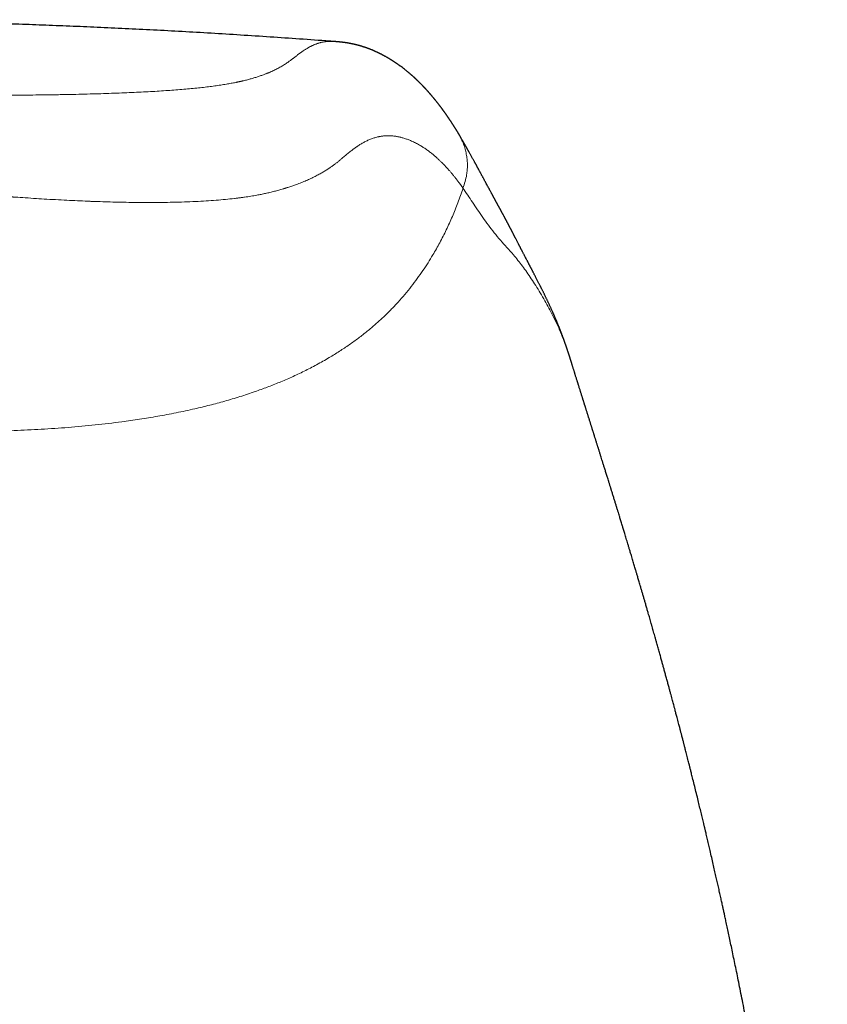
# Model space of a CAD drawing. Header units: millimetres. Extents: x 8 to 693, y 12 to 484.
# Tile 23 of 46: x 368 to 386, y 462 to 484. Entities that reach past the tile are written whole.
import ezdxf

# ---------------------------------------------------------------- set-up
doc = ezdxf.new("R2010")
doc.units = ezdxf.units.MM

msp = doc.modelspace()

# ---------------------------------------------------------------- linework, layer by layer
at = {"color": 7, "linetype": 'Continuous', "lineweight": 30}
for p, q in [((377.788, 481.843), (377.79, 481.839)), ((380.292, 476.902), (380.294, 476.897)), ((380.423, 476.499), (380.418, 476.512))]:
    msp.add_line(p, q, dxfattribs=at)
for points, knots in [([(374.934, 483.969), (374.889, 483.973), (374.615, 483.994), (374.112, 484.03), (373.425, 484.077), (372.741, 484.121), (372.06, 484.163), (371.388, 484.202), (370.723, 484.237), (370.068, 484.27), (369.42, 484.3), (368.781, 484.327), (368.15, 484.352), (367.528, 484.375), (366.914, 484.394), (366.308, 484.412), (365.711, 484.427), (365.122, 484.44), (364.523, 484.452), (363.914, 484.461), (363.296, 484.469), (362.688, 484.474), (362.09, 484.477), (361.696, 484.478), (361.5, 484.478)], [0, 0, 0, 0, 0.009894, 0.061224, 0.111961, 0.163122, 0.213666, 0.263596, 0.312911, 0.361613, 0.409703, 0.457183, 0.504054, 0.550319, 0.595978, 0.641034, 0.685489, 0.729346, 0.772606, 0.819506, 0.865692, 0.911167, 0.955935, 1, 1, 1, 1]), ([(377.791, 481.845), (377.789, 481.849), (377.783, 481.857), (377.775, 481.87), (377.767, 481.884), (377.76, 481.896), (377.752, 481.908), (377.746, 481.918), (377.739, 481.929), (377.733, 481.94), (377.726, 481.95), (377.72, 481.96), (377.714, 481.97), (377.707, 481.981), (377.7, 481.992), (377.694, 482.002), (377.688, 482.01), (377.683, 482.019), (377.677, 482.027), (377.673, 482.034), (377.669, 482.041), (377.665, 482.046), (377.661, 482.052), (377.658, 482.058), (377.653, 482.065), (377.648, 482.073), (377.643, 482.081), (377.637, 482.09), (377.631, 482.099), (377.626, 482.107), (377.621, 482.115), (377.615, 482.122), (377.611, 482.13), (377.606, 482.137), (377.601, 482.144), (377.596, 482.152), (377.59, 482.161), (377.583, 482.17), (377.577, 482.18), (377.571, 482.189), (377.566, 482.197), (377.56, 482.204), (377.556, 482.211), (377.552, 482.217), (377.548, 482.222), (377.545, 482.227), (377.542, 482.231), (377.539, 482.236), (377.536, 482.24), (377.532, 482.246), (377.528, 482.252), (377.523, 482.258), (377.518, 482.266), (377.513, 482.274), (377.506, 482.283), (377.498, 482.294), (377.491, 482.305), (377.483, 482.315), (377.477, 482.324), (377.471, 482.332), (377.466, 482.339), (377.46, 482.347), (377.454, 482.356), (377.447, 482.365), (377.44, 482.375), (377.433, 482.384), (377.426, 482.395), (377.417, 482.406), (377.409, 482.418), (377.4, 482.429), (377.393, 482.439), (377.387, 482.448), (377.381, 482.455), (377.375, 482.463), (377.369, 482.471), (377.362, 482.48), (377.355, 482.489), (377.348, 482.499), (377.34, 482.509), (377.333, 482.518), (377.326, 482.527), (377.319, 482.536), (377.312, 482.545), (377.305, 482.554), (377.297, 482.564), (377.289, 482.574), (377.282, 482.583), (377.275, 482.592), (377.268, 482.601), (377.262, 482.608), (377.257, 482.614), (377.253, 482.619), (377.249, 482.624), (377.245, 482.629), (377.241, 482.634), (377.236, 482.639), (377.231, 482.646), (377.225, 482.653), (377.219, 482.66), (377.213, 482.667), (377.206, 482.676), (377.198, 482.686), (377.189, 482.696), (377.181, 482.706), (377.173, 482.715), (377.166, 482.723), (377.161, 482.73), (377.156, 482.735), (377.153, 482.739), (377.15, 482.743), (377.146, 482.747), (377.142, 482.752), (377.137, 482.757), (377.132, 482.763), (377.126, 482.771), (377.119, 482.778), (377.113, 482.785), (377.107, 482.792), (377.101, 482.798), (377.096, 482.804), (377.092, 482.809), (377.087, 482.815), (377.081, 482.821), (377.075, 482.827), (377.069, 482.834), (377.062, 482.842), (377.055, 482.85), (377.047, 482.858), (377.039, 482.867), (377.03, 482.876), (377.022, 482.885), (377.015, 482.893), (377.009, 482.899), (377.004, 482.904), (377, 482.909), (376.997, 482.912), (376.993, 482.916), (376.989, 482.92), (376.985, 482.924), (376.98, 482.93), (376.975, 482.935), (376.969, 482.942), (376.962, 482.949), (376.956, 482.955), (376.949, 482.962), (376.944, 482.967), (376.939, 482.972), (376.935, 482.977), (376.931, 482.981), (376.926, 482.985), (376.921, 482.991), (376.915, 482.997), (376.908, 483.003), (376.901, 483.01), (376.894, 483.017), (376.888, 483.024), (376.881, 483.03), (376.874, 483.037), (376.867, 483.044), (376.86, 483.051), (376.855, 483.056), (376.85, 483.061), (376.846, 483.065), (376.841, 483.069), (376.836, 483.074), (376.83, 483.08), (376.824, 483.086), (376.817, 483.092), (376.81, 483.099), (376.803, 483.105), (376.797, 483.11), (376.792, 483.115), (376.788, 483.119), (376.784, 483.123), (376.781, 483.126), (376.777, 483.129), (376.774, 483.132), (376.77, 483.136), (376.765, 483.14), (376.758, 483.146), (376.75, 483.154), (376.741, 483.162), (376.732, 483.17), (376.723, 483.178), (376.713, 483.187), (376.702, 483.196), (376.692, 483.205), (376.682, 483.214), (376.671, 483.223), (376.66, 483.232), (376.649, 483.242), (376.638, 483.251), (376.628, 483.26), (376.603, 483.28), (376.551, 483.323), (376.496, 483.365), (376.453, 483.397), (376.437, 483.409), (376.42, 483.42), (376.404, 483.432), (376.388, 483.444), (376.372, 483.455), (376.357, 483.465), (376.342, 483.475), (376.327, 483.485), (376.312, 483.495), (376.296, 483.506), (376.28, 483.516), (376.265, 483.525), (376.251, 483.534), (376.238, 483.543), (376.225, 483.551), (376.213, 483.558), (376.201, 483.565), (376.19, 483.572), (376.17, 483.584), (376.142, 483.6), (376.112, 483.618), (376.088, 483.631), (376.069, 483.641), (376.051, 483.651), (376.033, 483.661), (376.014, 483.671), (375.995, 483.68), (375.979, 483.689), (375.965, 483.695), (375.953, 483.701), (375.94, 483.708), (375.926, 483.714), (375.912, 483.721), (375.896, 483.728), (375.88, 483.736), (375.864, 483.743), (375.848, 483.75), (375.831, 483.758), (375.814, 483.765), (375.798, 483.772), (375.781, 483.779), (375.765, 483.785), (375.75, 483.791), (375.735, 483.797), (375.722, 483.802), (375.71, 483.807), (375.698, 483.811), (375.686, 483.816), (375.676, 483.819), (375.667, 483.823), (375.659, 483.826), (375.65, 483.829), (375.64, 483.832), (375.629, 483.836), (375.615, 483.84), (375.6, 483.845), (375.585, 483.85), (375.57, 483.855), (375.556, 483.859), (375.544, 483.863), (375.533, 483.866), (375.523, 483.869), (375.513, 483.872), (375.504, 483.875), (375.496, 483.877), (375.487, 483.879), (375.479, 483.882), (375.47, 483.884), (375.46, 483.887), (375.449, 483.89), (375.435, 483.893), (375.421, 483.897), (375.405, 483.9), (375.391, 483.904), (375.378, 483.907), (375.367, 483.909), (375.357, 483.912), (375.348, 483.914), (375.339, 483.915), (375.332, 483.917), (375.324, 483.918), (375.315, 483.92), (375.304, 483.922), (375.294, 483.924), (375.285, 483.926), (375.278, 483.928), (375.27, 483.929), (375.26, 483.931), (375.25, 483.933), (375.238, 483.935), (375.225, 483.937), (375.211, 483.939), (375.198, 483.941), (375.187, 483.943), (375.176, 483.944), (375.166, 483.946), (375.157, 483.947), (375.149, 483.948), (375.141, 483.949), (375.131, 483.95), (375.12, 483.952), (375.108, 483.953), (375.095, 483.955), (375.082, 483.956), (375.071, 483.958), (375.06, 483.959), (375.048, 483.96), (375.035, 483.961), (375.02, 483.963), (375.002, 483.964), (374.984, 483.966), (374.962, 483.968), (374.936, 483.97), (374.914, 483.972), (374.899, 483.973), (374.896, 483.973)], [0, 0, 0, 0, 0.003724, 0.008532, 0.012944, 0.016891, 0.020456, 0.02375, 0.026876, 0.03038, 0.033647, 0.036676, 0.03974, 0.043177, 0.04699, 0.049762, 0.052695, 0.055512, 0.058069, 0.060368, 0.062375, 0.064132, 0.065815, 0.067742, 0.069964, 0.072447, 0.075189, 0.078136, 0.080966, 0.083626, 0.086117, 0.08869, 0.091053, 0.093283, 0.095707, 0.09836, 0.101241, 0.10435, 0.107688, 0.11047, 0.113186, 0.115672, 0.117928, 0.119953, 0.121749, 0.123314, 0.124649, 0.125982, 0.127545, 0.129338, 0.131362, 0.133616, 0.1361, 0.138814, 0.141603, 0.145734, 0.149554, 0.153063, 0.156261, 0.158647, 0.161172, 0.163932, 0.166928, 0.17016, 0.173562, 0.176837, 0.179949, 0.184508, 0.188664, 0.192468, 0.196126, 0.198963, 0.201721, 0.2044, 0.207175, 0.210246, 0.213549, 0.217133, 0.220683, 0.224022, 0.227205, 0.230198, 0.233393, 0.236909, 0.240748, 0.24399, 0.247431, 0.250898, 0.254055, 0.256894, 0.259016, 0.260917, 0.262597, 0.264165, 0.266015, 0.268183, 0.270516, 0.273132, 0.27594, 0.278667, 0.281295, 0.285577, 0.289564, 0.293258, 0.296654, 0.299747, 0.302537, 0.304039, 0.305436, 0.306815, 0.308431, 0.310299, 0.31242, 0.314794, 0.31742, 0.320527, 0.323397, 0.325999, 0.328333, 0.330492, 0.332398, 0.334551, 0.336807, 0.339378, 0.342263, 0.345355, 0.348328, 0.351159, 0.355209, 0.358928, 0.362316, 0.365398, 0.368243, 0.369981, 0.371618, 0.373156, 0.374594, 0.376075, 0.377831, 0.379863, 0.382173, 0.384761, 0.387623, 0.390466, 0.393074, 0.395319, 0.397356, 0.399184, 0.400806, 0.402461, 0.404645, 0.407116, 0.409875, 0.412861, 0.415724, 0.418406, 0.420908, 0.424054, 0.42691, 0.429628, 0.432217, 0.433871, 0.435479, 0.43727, 0.439334, 0.441668, 0.444274, 0.44698, 0.449884, 0.452582, 0.454973, 0.457059, 0.458689, 0.460067, 0.461378, 0.462745, 0.464168, 0.465648, 0.467183, 0.470144, 0.473313, 0.476818, 0.480249, 0.483965, 0.487966, 0.492057, 0.495904, 0.499503, 0.503848, 0.50799, 0.512125, 0.516253, 0.520376, 0.524494, 0.543905, 0.578567, 0.584345, 0.590122, 0.5959, 0.601678, 0.607456, 0.613377, 0.618221, 0.623234, 0.628416, 0.633773, 0.639306, 0.644908, 0.649962, 0.6547, 0.659157, 0.663454, 0.667601, 0.671597, 0.675474, 0.679334, 0.691392, 0.703346, 0.709407, 0.715446, 0.721459, 0.727428, 0.733352, 0.739403, 0.745737, 0.749204, 0.752908, 0.756944, 0.761312, 0.765931, 0.770455, 0.775616, 0.780603, 0.785552, 0.790502, 0.795553, 0.80059, 0.805489, 0.810215, 0.814751, 0.818947, 0.822776, 0.826211, 0.829579, 0.832922, 0.836238, 0.838316, 0.84055, 0.843017, 0.845717, 0.848649, 0.852609, 0.856737, 0.86101, 0.86543, 0.868927, 0.872162, 0.875113, 0.877779, 0.880276, 0.882566, 0.884842, 0.887108, 0.889364, 0.891616, 0.89406, 0.897074, 0.90043, 0.904127, 0.908032, 0.911945, 0.914745, 0.917483, 0.919977, 0.922213, 0.924193, 0.925915, 0.92738, 0.929828, 0.932474, 0.935325, 0.936956, 0.938648, 0.940424, 0.942458, 0.944786, 0.947406, 0.95032, 0.953527, 0.956223, 0.958762, 0.96106, 0.963115, 0.964929, 0.966515, 0.968099, 0.969763, 0.972044, 0.974461, 0.976884, 0.979102, 0.981114, 0.982919, 0.984743, 0.986564, 0.988598, 0.990844, 0.993225, 0.995449, 0.997503, 0.999405, 1, 1, 1, 1]), ([(380.293, 476.902), (380.293, 476.902), (380.291, 476.908), (380.287, 476.919), (380.281, 476.935), (380.277, 476.948), (380.273, 476.959), (380.27, 476.968), (380.267, 476.976), (380.264, 476.985), (380.261, 476.993), (380.257, 477.004), (380.252, 477.017), (380.247, 477.032), (380.242, 477.047), (380.237, 477.06), (380.233, 477.072), (380.228, 477.084), (380.224, 477.097), (380.218, 477.112), (380.212, 477.128), (380.206, 477.146), (380.197, 477.168), (380.187, 477.194), (380.176, 477.223), (380.166, 477.249), (380.157, 477.273), (380.148, 477.297), (380.138, 477.321), (380.129, 477.345), (380.12, 477.367), (380.112, 477.387), (380.104, 477.407), (380.096, 477.427), (380.088, 477.446), (380.081, 477.463), (380.074, 477.48), (380.067, 477.496), (380.06, 477.512), (380.053, 477.528), (380.046, 477.546), (380.039, 477.563), (380.031, 477.581), (380.023, 477.599), (380.016, 477.615), (380.009, 477.632), (380.001, 477.65), (379.992, 477.67), (379.983, 477.69), (379.972, 477.715), (379.96, 477.743), (379.946, 477.773), (379.933, 477.802), (379.92, 477.83), (379.907, 477.858), (379.894, 477.886), (379.882, 477.911), (379.872, 477.934), (379.862, 477.955), (379.852, 477.976), (379.841, 477.998), (379.83, 478.02), (379.82, 478.043), (379.809, 478.066), (379.797, 478.09), (379.784, 478.115), (379.772, 478.14), (379.761, 478.164), (379.749, 478.186), (379.738, 478.209), (379.727, 478.23), (379.717, 478.25), (379.708, 478.269), (379.699, 478.287), (379.69, 478.305), (379.679, 478.327), (379.666, 478.352), (379.651, 478.382), (379.636, 478.412), (379.62, 478.443), (379.604, 478.474), (379.589, 478.502), (379.576, 478.528), (379.564, 478.551), (379.552, 478.574), (379.54, 478.597), (379.528, 478.62), (379.517, 478.642), (379.506, 478.663), (379.496, 478.683), (379.486, 478.701), (379.478, 478.717), (379.47, 478.732), (379.463, 478.746), (379.455, 478.76), (379.448, 478.775), (379.44, 478.79), (379.432, 478.805), (379.424, 478.819), (379.418, 478.833), (379.41, 478.848), (379.4, 478.866), (379.39, 478.886), (379.379, 478.907), (379.368, 478.927), (379.358, 478.946), (379.348, 478.965), (379.338, 478.985), (379.327, 479.006), (379.315, 479.028), (379.303, 479.052), (379.291, 479.074), (379.282, 479.092), (379.274, 479.107), (379.268, 479.119), (379.262, 479.131), (379.256, 479.142), (379.25, 479.154), (379.245, 479.163), (379.241, 479.171), (379.237, 479.178), (379.234, 479.185), (379.23, 479.193), (379.225, 479.202), (379.22, 479.212), (379.213, 479.224), (379.206, 479.239), (379.197, 479.255), (379.19, 479.27), (379.181, 479.287), (379.171, 479.307), (379.159, 479.329), (379.148, 479.351), (379.137, 479.373), (379.126, 479.394), (379.115, 479.414), (379.106, 479.431), (379.098, 479.447), (379.091, 479.461), (379.083, 479.476), (379.075, 479.492), (379.066, 479.51), (379.057, 479.528), (379.047, 479.546), (379.039, 479.562), (379.031, 479.578), (379.023, 479.592), (379.015, 479.607), (379.008, 479.621), (379.001, 479.635), (378.994, 479.649), (378.986, 479.664), (378.978, 479.679), (378.969, 479.695), (378.961, 479.71), (378.954, 479.725), (378.947, 479.739), (378.94, 479.751), (378.934, 479.763), (378.928, 479.774), (378.922, 479.785), (378.916, 479.796), (378.911, 479.807), (378.905, 479.818), (378.899, 479.829), (378.893, 479.84), (378.887, 479.851), (378.881, 479.862), (378.875, 479.874), (378.868, 479.886), (378.861, 479.9), (378.854, 479.913), (378.846, 479.928), (378.837, 479.944), (378.828, 479.96), (378.82, 479.975), (378.813, 479.988), (378.807, 480), (378.802, 480.01), (378.796, 480.021), (378.789, 480.033), (378.782, 480.047), (378.773, 480.062), (378.765, 480.077), (378.757, 480.092), (378.75, 480.106), (378.743, 480.118), (378.736, 480.131), (378.73, 480.141), (378.726, 480.15), (378.721, 480.158), (378.717, 480.166), (378.712, 480.175), (378.707, 480.185), (378.701, 480.195), (378.694, 480.207), (378.688, 480.219), (378.681, 480.231), (378.676, 480.242), (378.67, 480.251), (378.666, 480.26), (378.662, 480.267), (378.658, 480.274), (378.654, 480.282), (378.648, 480.292), (378.643, 480.302), (378.636, 480.314), (378.63, 480.326), (378.623, 480.339), (378.617, 480.35), (378.611, 480.361), (378.606, 480.37), (378.601, 480.379), (378.596, 480.388), (378.59, 480.399), (378.583, 480.412), (378.575, 480.427), (378.567, 480.442), (378.555, 480.463), (378.541, 480.489), (378.522, 480.524), (378.502, 480.562), (378.48, 480.601), (378.459, 480.64), (378.438, 480.678), (378.418, 480.716), (378.398, 480.752), (378.379, 480.788), (378.363, 480.818), (378.349, 480.844), (378.337, 480.867), (378.325, 480.888), (378.314, 480.909), (378.304, 480.928), (378.294, 480.945), (378.285, 480.962), (378.275, 480.98), (378.265, 480.999), (378.255, 481.018), (378.245, 481.036), (378.235, 481.054), (378.225, 481.072), (378.216, 481.089), (378.208, 481.104), (378.2, 481.119), (378.191, 481.134), (378.183, 481.149), (378.173, 481.168), (378.161, 481.189), (378.148, 481.214), (378.134, 481.239), (378.12, 481.264), (378.105, 481.292), (378.089, 481.321), (378.073, 481.35), (378.057, 481.379), (378.044, 481.403), (378.032, 481.423), (378.023, 481.44), (378.014, 481.456), (378.005, 481.471), (377.998, 481.485), (377.992, 481.495), (377.987, 481.504), (377.982, 481.512), (377.978, 481.52), (377.973, 481.528), (377.968, 481.537), (377.963, 481.546), (377.958, 481.555), (377.952, 481.566), (377.946, 481.577), (377.939, 481.588), (377.932, 481.6), (377.925, 481.612), (377.919, 481.623), (377.913, 481.633), (377.907, 481.643), (377.901, 481.654), (377.895, 481.665), (377.888, 481.676), (377.881, 481.688), (377.874, 481.7), (377.868, 481.711), (377.863, 481.72), (377.858, 481.728), (377.853, 481.736), (377.849, 481.744), (377.843, 481.753), (377.837, 481.764), (377.829, 481.777), (377.82, 481.792), (377.811, 481.807), (377.801, 481.823), (377.795, 481.834), (377.792, 481.84)], [0, 0, 0, 0, 0.000169, 0.002803, 0.005117, 0.007111, 0.008786, 0.010072, 0.011239, 0.012474, 0.013777, 0.015148, 0.017312, 0.01962, 0.021828, 0.023822, 0.025599, 0.027172, 0.029158, 0.031407, 0.033919, 0.036563, 0.039132, 0.043953, 0.048621, 0.052222, 0.05588, 0.05958, 0.063319, 0.067048, 0.070564, 0.073464, 0.076415, 0.079684, 0.082477, 0.085256, 0.08771, 0.090294, 0.092678, 0.095252, 0.098004, 0.100794, 0.103581, 0.106364, 0.108912, 0.111514, 0.114323, 0.117347, 0.120585, 0.123995, 0.129022, 0.133757, 0.138329, 0.142763, 0.147195, 0.151692, 0.156092, 0.159493, 0.162735, 0.166173, 0.169845, 0.173499, 0.176953, 0.180809, 0.184777, 0.188936, 0.193317, 0.196999, 0.200838, 0.204692, 0.208302, 0.211663, 0.214737, 0.217792, 0.220894, 0.224046, 0.228912, 0.233891, 0.23905, 0.244446, 0.250022, 0.25544, 0.259548, 0.263594, 0.267679, 0.271802, 0.275942, 0.279915, 0.283736, 0.287342, 0.290772, 0.293377, 0.29594, 0.298801, 0.301249, 0.303922, 0.306798, 0.309594, 0.312218, 0.314672, 0.316954, 0.320674, 0.324449, 0.328312, 0.332383, 0.335783, 0.339361, 0.343116, 0.346909, 0.351539, 0.355948, 0.360137, 0.364306, 0.36656, 0.368861, 0.371211, 0.373605, 0.375857, 0.377856, 0.379368, 0.380693, 0.381971, 0.383476, 0.385214, 0.387186, 0.389391, 0.392652, 0.395781, 0.398754, 0.40157, 0.405929, 0.410192, 0.414435, 0.418755, 0.423067, 0.427003, 0.43059, 0.433029, 0.435776, 0.438833, 0.442046, 0.445101, 0.448848, 0.452307, 0.455526, 0.458428, 0.461162, 0.463914, 0.466845, 0.469273, 0.471855, 0.474678, 0.477745, 0.480689, 0.483664, 0.486427, 0.488977, 0.491314, 0.493468, 0.495544, 0.497551, 0.499675, 0.50173, 0.503794, 0.505876, 0.507975, 0.510173, 0.512139, 0.514328, 0.516739, 0.519372, 0.522058, 0.524594, 0.528113, 0.53129, 0.534207, 0.53694, 0.538959, 0.540891, 0.542993, 0.54533, 0.548271, 0.551474, 0.554599, 0.557574, 0.560398, 0.563073, 0.565583, 0.567917, 0.569627, 0.571228, 0.572858, 0.574714, 0.576797, 0.579109, 0.581649, 0.584397, 0.586891, 0.589157, 0.591197, 0.593011, 0.594597, 0.595991, 0.597792, 0.59986, 0.602195, 0.604796, 0.607696, 0.610487, 0.613064, 0.615428, 0.617577, 0.619514, 0.621309, 0.624049, 0.627096, 0.630449, 0.634008, 0.637649, 0.645035, 0.652638, 0.662224, 0.671502, 0.680757, 0.690116, 0.699276, 0.708146, 0.716732, 0.725065, 0.73078, 0.736372, 0.74181, 0.747002, 0.751942, 0.755926, 0.760235, 0.764868, 0.769706, 0.774686, 0.779324, 0.784067, 0.78867, 0.793041, 0.797181, 0.801023, 0.804884, 0.808908, 0.813098, 0.819365, 0.82587, 0.832574, 0.839476, 0.846383, 0.854731, 0.862761, 0.870474, 0.877943, 0.882535, 0.887049, 0.891484, 0.89584, 0.900049, 0.902441, 0.904753, 0.906985, 0.909137, 0.911359, 0.913795, 0.916287, 0.918971, 0.921844, 0.924903, 0.927922, 0.931545, 0.934913, 0.938027, 0.940885, 0.943594, 0.946487, 0.94959, 0.952834, 0.956249, 0.959695, 0.963154, 0.965336, 0.967523, 0.969715, 0.971939, 0.974362, 0.977781, 0.981568, 0.985722, 0.990245, 0.995136, 1, 1, 1, 1]), ([(380.419, 476.513), (380.419, 476.514), (380.416, 476.522), (380.412, 476.537), (380.406, 476.554), (380.401, 476.569), (380.398, 476.581), (380.395, 476.59), (380.392, 476.6), (380.388, 476.612), (380.384, 476.625), (380.38, 476.638), (380.375, 476.652), (380.37, 476.669), (380.364, 476.688), (380.358, 476.707), (380.352, 476.725), (380.346, 476.741), (380.341, 476.757), (380.336, 476.773), (380.33, 476.79), (380.325, 476.807), (380.318, 476.827), (380.311, 476.847), (380.304, 476.869), (380.298, 476.886), (380.295, 476.896), (380.294, 476.897)], [0, 0, 0, 0, 0.007314, 0.049177, 0.085533, 0.116383, 0.141732, 0.162327, 0.181935, 0.216683, 0.249878, 0.281822, 0.32034, 0.365303, 0.416719, 0.469339, 0.516844, 0.561621, 0.602769, 0.646391, 0.692867, 0.742199, 0.795085, 0.85171, 0.915447, 0.986311, 1, 1, 1, 1]), ([(386.345, 443.375), (386.345, 443.39), (386.343, 443.455), (386.341, 443.565), (386.338, 443.702), (386.334, 443.83), (386.332, 443.947), (386.329, 444.054), (386.327, 444.151), (386.324, 444.237), (386.322, 444.312), (386.321, 444.376), (386.319, 444.432), (386.318, 444.481), (386.316, 444.52), (386.316, 444.55), (386.315, 444.573), (386.314, 444.59), (386.314, 444.603), (386.314, 444.613), (386.313, 444.623), (386.313, 444.636), (386.312, 444.654), (386.312, 444.674), (386.311, 444.711), (386.309, 444.766), (386.307, 444.84), (386.304, 444.921), (386.301, 445.009), (386.298, 445.106), (386.294, 445.211), (386.29, 445.325), (386.285, 445.444), (386.28, 445.569), (386.275, 445.697), (386.27, 445.828), (386.264, 445.96), (386.255, 446.181), (386.24, 446.493), (386.22, 446.898), (386.195, 447.355), (386.165, 447.867), (386.129, 448.435), (386.089, 449.013), (386.044, 449.605), (385.995, 450.21), (385.941, 450.83), (385.883, 451.46), (385.819, 452.101), (385.751, 452.751), (385.677, 453.411), (385.601, 454.053), (385.524, 454.675), (385.445, 455.277), (385.362, 455.887), (385.274, 456.504), (385.182, 457.129), (385.084, 457.761), (384.981, 458.401), (384.895, 458.915), (384.829, 459.302), (384.784, 459.557), (384.74, 459.808), (384.696, 460.052), (384.648, 460.313), (384.597, 460.589), (384.543, 460.879), (384.492, 461.148), (384.444, 461.397), (384.399, 461.628), (384.355, 461.849), (384.313, 462.061), (384.272, 462.265), (384.232, 462.46), (384.193, 462.646), (384.156, 462.824), (384.121, 462.993), (384.087, 463.153), (384.055, 463.304), (384.025, 463.446), (384.001, 463.556), (383.984, 463.635), (383.973, 463.686), (383.963, 463.731), (383.955, 463.767), (383.949, 463.795), (383.943, 463.821), (383.937, 463.851), (383.929, 463.886), (383.917, 463.944), (383.898, 464.026), (383.874, 464.134), (383.848, 464.254), (383.82, 464.377), (383.792, 464.503), (383.763, 464.631), (383.732, 464.766), (383.699, 464.91), (383.664, 465.062), (383.635, 465.186), (383.613, 465.281), (383.598, 465.345), (383.583, 465.409), (383.568, 465.474), (383.553, 465.537), (383.539, 465.595), (383.528, 465.644), (383.518, 465.684), (383.511, 465.715), (383.505, 465.741), (383.499, 465.766), (383.493, 465.792), (383.484, 465.829), (383.472, 465.877), (383.458, 465.937), (383.442, 466.002), (383.426, 466.068), (383.404, 466.159), (383.376, 466.274), (383.34, 466.424), (383.301, 466.583), (383.26, 466.746), (383.229, 466.871), (383.207, 466.96), (383.194, 467.011), (383.183, 467.057), (383.173, 467.093), (383.166, 467.123), (383.159, 467.15), (383.151, 467.184), (383.14, 467.226), (383.127, 467.276), (383.112, 467.335), (383.096, 467.397), (383.081, 467.459), (383.066, 467.516), (383.053, 467.568), (383.041, 467.612), (383.032, 467.648), (383.024, 467.68), (383.016, 467.711), (383.007, 467.745), (382.997, 467.784), (382.986, 467.827), (382.975, 467.869), (382.965, 467.907), (382.957, 467.939), (382.949, 467.969), (382.942, 467.994), (382.936, 468.017), (382.93, 468.042), (382.921, 468.075), (382.91, 468.119), (382.895, 468.176), (382.878, 468.239), (382.858, 468.314), (382.837, 468.394), (382.816, 468.473), (382.799, 468.539), (382.784, 468.595), (382.77, 468.646), (382.756, 468.701), (382.739, 468.761), (382.721, 468.829), (382.701, 468.902), (382.68, 468.981), (382.656, 469.069), (382.63, 469.163), (382.604, 469.261), (382.578, 469.355), (382.554, 469.443), (382.531, 469.526), (382.507, 469.613), (382.481, 469.707), (382.452, 469.81), (382.422, 469.917), (382.396, 470.012), (382.373, 470.094), (382.354, 470.161), (382.335, 470.225), (382.318, 470.287), (382.301, 470.349), (382.282, 470.413), (382.264, 470.479), (382.245, 470.543), (382.228, 470.604), (382.211, 470.662), (382.193, 470.727), (382.171, 470.801), (382.147, 470.885), (382.123, 470.969), (382.099, 471.05), (382.076, 471.128), (382.054, 471.206), (382.031, 471.285), (382.01, 471.355), (381.992, 471.418), (381.976, 471.47), (381.962, 471.519), (381.949, 471.563), (381.937, 471.603), (381.926, 471.64), (381.915, 471.676), (381.904, 471.715), (381.891, 471.76), (381.876, 471.808), (381.861, 471.86), (381.845, 471.913), (381.828, 471.97), (381.811, 472.027), (381.794, 472.084), (381.779, 472.134), (381.766, 472.178), (381.755, 472.215), (381.744, 472.252), (381.732, 472.29), (381.718, 472.337), (381.702, 472.391), (381.684, 472.451), (381.666, 472.51), (381.65, 472.564), (381.634, 472.614), (381.62, 472.66), (381.608, 472.702), (381.595, 472.744), (381.581, 472.788), (381.567, 472.837), (381.552, 472.883), (381.538, 472.929), (381.524, 472.975), (381.508, 473.027), (381.49, 473.088), (381.468, 473.157), (381.446, 473.229), (381.427, 473.292), (381.411, 473.343), (381.399, 473.383), (381.386, 473.423), (381.374, 473.463), (381.362, 473.503), (381.35, 473.54), (381.341, 473.57), (381.334, 473.592), (381.328, 473.61), (381.322, 473.631), (381.315, 473.655), (381.306, 473.684), (381.296, 473.715), (381.287, 473.745), (381.275, 473.781), (381.262, 473.823), (381.248, 473.869), (381.234, 473.913), (381.22, 473.959), (381.206, 474.004), (381.192, 474.047), (381.18, 474.088), (381.167, 474.127), (381.156, 474.164), (381.14, 474.214), (381.122, 474.273), (381.1, 474.342), (381.079, 474.41), (381.058, 474.478), (381.04, 474.532), (381.028, 474.572), (381.019, 474.599), (381.011, 474.626), (381.002, 474.656), (380.991, 474.689), (380.981, 474.721), (380.971, 474.752), (380.963, 474.779), (380.955, 474.804), (380.947, 474.828), (380.94, 474.851), (380.933, 474.874), (380.925, 474.9), (380.916, 474.927), (380.908, 474.952), (380.902, 474.973), (380.897, 474.99), (380.892, 475.005), (380.886, 475.024), (380.878, 475.047), (380.87, 475.074), (380.861, 475.103), (380.852, 475.132), (380.843, 475.159), (380.835, 475.184), (380.828, 475.209), (380.82, 475.234), (380.811, 475.262), (380.802, 475.29), (380.794, 475.316), (380.787, 475.339), (380.78, 475.359), (380.773, 475.383), (380.764, 475.409), (380.756, 475.436), (380.747, 475.464), (380.739, 475.489), (380.731, 475.514), (380.725, 475.534), (380.719, 475.553), (380.714, 475.571), (380.707, 475.59), (380.7, 475.612), (380.693, 475.636), (380.686, 475.658), (380.68, 475.676), (380.675, 475.692), (380.671, 475.707), (380.665, 475.724), (380.657, 475.749), (380.648, 475.78), (380.638, 475.813), (380.628, 475.841), (380.62, 475.868), (380.611, 475.898), (380.601, 475.93), (380.59, 475.963), (380.581, 475.992), (380.574, 476.014), (380.568, 476.034), (380.562, 476.054), (380.555, 476.077), (380.547, 476.102), (380.537, 476.133), (380.527, 476.167), (380.516, 476.201), (380.506, 476.232), (380.498, 476.257), (380.492, 476.279), (380.486, 476.298), (380.48, 476.318), (380.472, 476.34), (380.464, 476.366), (380.456, 476.393), (380.448, 476.42), (380.44, 476.444), (380.433, 476.466), (380.428, 476.484), (380.424, 476.495), (380.423, 476.499)], [0, 0, 0, 0, 0.001272, 0.005448, 0.009347, 0.012971, 0.016261, 0.019284, 0.022041, 0.024532, 0.026565, 0.028378, 0.029971, 0.031344, 0.032497, 0.03329, 0.03393, 0.034417, 0.034794, 0.03499, 0.035248, 0.035626, 0.036149, 0.036741, 0.037371, 0.039248, 0.041399, 0.043656, 0.046153, 0.04889, 0.051865, 0.05508, 0.058534, 0.06201, 0.065682, 0.069405, 0.073147, 0.076907, 0.088203, 0.099659, 0.111274, 0.127081, 0.143174, 0.159554, 0.17622, 0.193523, 0.211123, 0.229018, 0.247209, 0.265696, 0.28448, 0.303562, 0.320502, 0.337671, 0.355069, 0.372696, 0.390553, 0.408641, 0.426959, 0.445509, 0.452885, 0.460257, 0.467459, 0.474475, 0.481303, 0.489961, 0.498299, 0.506316, 0.513204, 0.519835, 0.526211, 0.532331, 0.538196, 0.543805, 0.549209, 0.554353, 0.559236, 0.563859, 0.568221, 0.572323, 0.576164, 0.57774, 0.579232, 0.580552, 0.581694, 0.582322, 0.583014, 0.583882, 0.584927, 0.586084, 0.588902, 0.592045, 0.595513, 0.599306, 0.602779, 0.606486, 0.610426, 0.614598, 0.619003, 0.623641, 0.62545, 0.627293, 0.629169, 0.631079, 0.632985, 0.634681, 0.636133, 0.63725, 0.638161, 0.638868, 0.63953, 0.6403, 0.641178, 0.642728, 0.644524, 0.646426, 0.648367, 0.650347, 0.654349, 0.658501, 0.663475, 0.668247, 0.672815, 0.674495, 0.676019, 0.677343, 0.678466, 0.679209, 0.679943, 0.68092, 0.682147, 0.683626, 0.685355, 0.687296, 0.689124, 0.690836, 0.692342, 0.69364, 0.694706, 0.695575, 0.696432, 0.697433, 0.698578, 0.699865, 0.70124, 0.70226, 0.703218, 0.70411, 0.704873, 0.705485, 0.706153, 0.707026, 0.708403, 0.710099, 0.71207, 0.71398, 0.716716, 0.719127, 0.721005, 0.722624, 0.724081, 0.725507, 0.727494, 0.729452, 0.731595, 0.733959, 0.736507, 0.739407, 0.742401, 0.745214, 0.747833, 0.750304, 0.752675, 0.755597, 0.758758, 0.761991, 0.765231, 0.767335, 0.769372, 0.771317, 0.773156, 0.77495, 0.776928, 0.778977, 0.780975, 0.78279, 0.784543, 0.786298, 0.78869, 0.791338, 0.794019, 0.796414, 0.798804, 0.801247, 0.803644, 0.80613, 0.807782, 0.809489, 0.811027, 0.812386, 0.813593, 0.814764, 0.815848, 0.817037, 0.818442, 0.820038, 0.821582, 0.823384, 0.825106, 0.826963, 0.828833, 0.830551, 0.831799, 0.832995, 0.834146, 0.835325, 0.836694, 0.838658, 0.840623, 0.842499, 0.844377, 0.845928, 0.847468, 0.848848, 0.850064, 0.851628, 0.853269, 0.854866, 0.856305, 0.857802, 0.859463, 0.861612, 0.863955, 0.866466, 0.868993, 0.870372, 0.871745, 0.873123, 0.874506, 0.875898, 0.877254, 0.878393, 0.879038, 0.87961, 0.880315, 0.881185, 0.882221, 0.883369, 0.884453, 0.885457, 0.887258, 0.888894, 0.890445, 0.892056, 0.89383, 0.895325, 0.896877, 0.898306, 0.899607, 0.90103, 0.903809, 0.906216, 0.908859, 0.911515, 0.91404, 0.915157, 0.916165, 0.917154, 0.918327, 0.919679, 0.92101, 0.922185, 0.923277, 0.92428, 0.925191, 0.926097, 0.927005, 0.928059, 0.929238, 0.930285, 0.931122, 0.931751, 0.932304, 0.93306, 0.934023, 0.935187, 0.936347, 0.937647, 0.938755, 0.939793, 0.940803, 0.94183, 0.942997, 0.944298, 0.945445, 0.946365, 0.947147, 0.948142, 0.949348, 0.950592, 0.951695, 0.952926, 0.953936, 0.954889, 0.955646, 0.956391, 0.957232, 0.958231, 0.95936, 0.960377, 0.961183, 0.961839, 0.962446, 0.963225, 0.964184, 0.965894, 0.967412, 0.968626, 0.969852, 0.971175, 0.972704, 0.974371, 0.975724, 0.9767, 0.977557, 0.978521, 0.979592, 0.980768, 0.982208, 0.983913, 0.985631, 0.987121, 0.988293, 0.989325, 0.990218, 0.991105, 0.9922, 0.993481, 0.994843, 0.996129, 0.997325, 0.998411, 0.999355, 1, 1, 1, 1])]:
    msp.add_open_spline(points, degree=3, knots=knots, dxfattribs=at)
at = {"color": 252, "linetype": 'Continuous', "lineweight": 0}
for points, knots in [([(361.5, 482.719), (361.676, 482.719), (362.027, 482.719), (362.553, 482.719), (363.078, 482.72), (363.581, 482.72), (364.062, 482.72), (364.503, 482.72), (364.806, 482.72), (364.971, 482.72), (365.016, 482.72), (365.061, 482.72), (365.106, 482.72), (365.152, 482.72), (365.197, 482.72), (365.34, 482.721), (365.578, 482.721), (365.908, 482.721), (366.229, 482.722), (366.542, 482.723), (366.846, 482.724), (367.141, 482.725), (367.431, 482.727), (367.714, 482.73), (367.991, 482.733), (368.229, 482.736), (368.431, 482.739), (368.592, 482.741), (368.702, 482.744), (368.763, 482.745), (368.782, 482.745), (368.8, 482.746), (368.819, 482.746), (368.837, 482.746), (368.938, 482.748), (369.12, 482.753), (369.377, 482.759), (369.626, 482.767), (369.867, 482.775), (370.101, 482.785), (370.327, 482.795), (370.544, 482.805), (370.754, 482.817), (370.956, 482.83), (371.15, 482.843), (371.336, 482.857), (371.514, 482.872), (371.684, 482.888), (371.846, 482.905), (371.999, 482.923), (372.144, 482.942), (372.282, 482.962), (372.408, 482.982), (372.524, 483.003), (372.6, 483.018), (372.648, 483.027), (372.668, 483.032), (372.688, 483.036), (372.707, 483.04), (372.727, 483.044), (372.746, 483.049), (372.765, 483.053), (372.81, 483.063), (372.879, 483.08), (372.968, 483.104), (373.054, 483.129), (373.136, 483.154), (373.214, 483.181), (373.275, 483.203), (373.319, 483.22), (373.347, 483.23), (373.372, 483.24), (373.394, 483.25), (373.416, 483.259), (373.447, 483.273), (373.488, 483.291), (373.536, 483.314), (373.583, 483.338), (373.629, 483.363), (373.673, 483.387), (373.716, 483.412), (373.757, 483.438), (373.796, 483.463), (373.834, 483.489), (373.868, 483.513), (373.893, 483.531), (373.906, 483.541), (373.91, 483.544), (373.911, 483.545), (373.913, 483.546), (373.914, 483.547), (373.918, 483.55), (373.926, 483.556), (373.938, 483.566), (373.951, 483.576), (373.965, 483.586), (373.981, 483.599), (373.999, 483.613), (374.019, 483.628), (374.039, 483.644), (374.06, 483.66), (374.082, 483.677), (374.104, 483.693), (374.127, 483.71), (374.149, 483.726), (374.171, 483.741), (374.186, 483.751), (374.196, 483.758), (374.201, 483.762), (374.206, 483.765), (374.211, 483.768), (374.216, 483.771), (374.22, 483.774), (374.23, 483.78), (374.246, 483.791), (374.27, 483.805), (374.294, 483.82), (374.318, 483.833), (374.343, 483.847), (374.368, 483.86), (374.392, 483.872), (374.417, 483.883), (374.441, 483.894), (374.466, 483.905), (374.492, 483.914), (374.518, 483.924), (374.544, 483.932), (374.57, 483.94), (374.597, 483.947), (374.625, 483.954), (374.654, 483.96), (374.684, 483.965), (374.707, 483.968), (374.722, 483.97), (374.728, 483.971), (374.73, 483.971), (374.731, 483.971), (374.731, 483.971), (374.732, 483.971), (374.732, 483.971), (374.733, 483.971), (374.734, 483.971), (374.736, 483.972), (374.739, 483.972), (374.742, 483.972), (374.746, 483.972), (374.75, 483.973), (374.755, 483.973), (374.762, 483.974), (374.769, 483.974), (374.777, 483.975), (374.785, 483.975), (374.795, 483.975), (374.804, 483.976), (374.814, 483.976), (374.825, 483.976), (374.836, 483.976), (374.847, 483.976), (374.859, 483.975), (374.872, 483.975), (374.884, 483.974), (374.892, 483.973), (374.896, 483.973)], [0, 0, 0, 0, 0.016171, 0.032317, 0.048448, 0.06457, 0.078756, 0.092946, 0.10544, 0.106843, 0.108247, 0.10965, 0.111053, 0.112457, 0.113861, 0.115265, 0.125773, 0.136044, 0.14608, 0.155884, 0.165459, 0.174809, 0.183937, 0.193082, 0.202002, 0.210702, 0.216326, 0.221858, 0.226652, 0.227275, 0.227896, 0.228516, 0.229136, 0.229753, 0.23037, 0.239298, 0.248082, 0.256733, 0.265257, 0.273664, 0.281962, 0.290163, 0.298275, 0.306309, 0.314275, 0.322185, 0.330049, 0.337878, 0.345684, 0.353341, 0.361123, 0.369043, 0.377115, 0.384355, 0.39173, 0.393195, 0.394666, 0.396143, 0.397625, 0.399113, 0.400607, 0.402107, 0.403612, 0.411361, 0.41937, 0.427646, 0.436193, 0.445016, 0.454119, 0.458214, 0.462101, 0.465159, 0.468262, 0.471412, 0.474609, 0.482328, 0.490308, 0.498672, 0.507307, 0.516214, 0.525393, 0.534846, 0.544573, 0.554575, 0.564853, 0.573134, 0.576832, 0.577222, 0.577563, 0.577905, 0.578249, 0.578593, 0.58216, 0.585855, 0.590419, 0.595164, 0.600089, 0.606969, 0.614173, 0.621702, 0.629554, 0.637732, 0.646233, 0.655059, 0.66421, 0.672532, 0.681105, 0.683064, 0.685035, 0.68702, 0.689017, 0.691027, 0.692665, 0.693898, 0.703498, 0.713353, 0.723464, 0.733831, 0.744454, 0.755333, 0.765824, 0.776543, 0.787489, 0.798663, 0.810064, 0.821692, 0.833548, 0.845631, 0.857941, 0.870478, 0.884532, 0.89886, 0.911696, 0.917411, 0.919939, 0.920223, 0.920507, 0.920791, 0.921076, 0.921361, 0.921645, 0.92193, 0.922968, 0.924247, 0.925766, 0.927526, 0.929526, 0.932244, 0.935308, 0.938718, 0.942475, 0.946577, 0.951026, 0.955821, 0.960521, 0.965512, 0.970793, 0.976365, 0.982228, 0.988382, 0.995307, 1, 1, 1, 1]), ([(377.901, 480.57), (377.899, 480.573), (377.894, 480.579), (377.887, 480.59), (377.879, 480.601), (377.87, 480.614), (377.861, 480.627), (377.85, 480.642), (377.839, 480.657), (377.828, 480.673), (377.816, 480.689), (377.803, 480.707), (377.788, 480.726), (377.773, 480.747), (377.755, 480.769), (377.737, 480.793), (377.718, 480.817), (377.698, 480.842), (377.677, 480.868), (377.655, 480.895), (377.633, 480.92), (377.612, 480.946), (377.589, 480.973), (377.565, 480.999), (377.541, 481.026), (377.521, 481.049), (377.506, 481.065), (377.496, 481.075), (377.487, 481.085), (377.478, 481.095), (377.469, 481.104), (377.46, 481.114), (377.45, 481.123), (377.437, 481.137), (377.42, 481.154), (377.398, 481.176), (377.375, 481.198), (377.351, 481.221), (377.326, 481.245), (377.299, 481.269), (377.272, 481.294), (377.243, 481.319), (377.213, 481.345), (377.181, 481.371), (377.148, 481.397), (377.114, 481.423), (377.079, 481.449), (377.044, 481.473), (377.01, 481.497), (376.977, 481.519), (376.952, 481.534), (376.937, 481.544), (376.931, 481.547), (376.927, 481.549), (376.923, 481.552), (376.919, 481.554), (376.916, 481.556), (376.906, 481.562), (376.867, 481.585), (376.797, 481.622), (376.708, 481.664), (376.624, 481.699), (376.546, 481.726), (376.492, 481.741), (376.463, 481.749), (376.459, 481.75), (376.455, 481.751), (376.451, 481.752), (376.447, 481.753), (376.443, 481.754), (376.439, 481.755), (376.424, 481.758), (376.401, 481.763), (376.37, 481.769), (376.339, 481.775), (376.307, 481.779), (376.275, 481.783), (376.243, 481.785), (376.213, 481.787), (376.184, 481.788), (376.156, 481.788), (376.129, 481.787), (376.104, 481.786), (376.079, 481.785), (376.054, 481.782), (376.031, 481.78), (376.008, 481.777), (375.989, 481.774), (375.972, 481.771), (375.96, 481.769), (375.951, 481.767), (375.947, 481.766), (375.945, 481.766), (375.944, 481.765), (375.943, 481.765), (375.942, 481.765), (375.941, 481.765), (375.94, 481.765), (375.925, 481.761), (375.897, 481.755), (375.856, 481.743), (375.815, 481.73), (375.774, 481.716), (375.734, 481.7), (375.695, 481.683), (375.657, 481.665), (375.618, 481.646), (375.581, 481.625), (375.544, 481.604), (375.507, 481.582), (375.471, 481.558), (375.444, 481.54), (375.426, 481.528), (375.417, 481.521), (375.408, 481.515), (375.399, 481.509), (375.39, 481.502), (375.379, 481.494), (375.361, 481.481), (375.335, 481.461), (375.3, 481.435), (375.264, 481.406), (375.226, 481.376), (375.189, 481.345), (375.152, 481.314), (375.12, 481.287), (375.091, 481.262), (375.067, 481.242), (375.042, 481.22), (375.015, 481.198), (374.985, 481.174), (374.948, 481.145), (374.902, 481.11), (374.844, 481.067), (374.778, 481.022), (374.717, 480.984), (374.666, 480.953), (374.627, 480.93), (374.585, 480.907), (374.541, 480.883), (374.495, 480.858), (374.445, 480.833), (374.379, 480.801), (374.292, 480.761), (374.181, 480.714), (374.074, 480.672), (373.973, 480.636), (373.886, 480.606), (373.822, 480.586), (373.786, 480.574), (373.775, 480.571), (373.763, 480.567), (373.752, 480.564), (373.74, 480.56), (373.699, 480.548), (373.629, 480.528), (373.527, 480.5), (373.424, 480.475), (373.322, 480.451), (373.221, 480.43), (373.131, 480.413), (373.05, 480.398), (372.979, 480.386), (372.907, 480.375), (372.832, 480.364), (372.755, 480.353), (372.677, 480.343), (372.558, 480.329), (372.392, 480.311), (372.174, 480.292), (371.942, 480.276), (371.696, 480.263), (371.437, 480.253), (371.179, 480.246), (370.925, 480.242), (370.675, 480.24), (370.417, 480.241), (370.16, 480.244), (369.906, 480.248), (369.666, 480.254), (369.497, 480.26), (369.401, 480.263), (369.371, 480.264), (369.341, 480.265), (369.311, 480.266), (369.281, 480.267), (369.183, 480.271), (369.015, 480.278), (368.772, 480.289), (368.516, 480.303), (368.259, 480.317), (368.003, 480.333), (367.758, 480.349), (367.587, 480.36), (367.493, 480.367), (367.47, 480.368), (367.447, 480.37), (367.423, 480.372), (367.399, 480.373), (367.376, 480.375), (367.352, 480.377), (367.262, 480.383), (367.108, 480.394), (366.896, 480.409), (366.697, 480.424), (366.511, 480.437), (366.338, 480.45), (366.178, 480.461), (366.038, 480.472), (365.915, 480.481), (365.81, 480.488), (365.716, 480.495), (365.63, 480.501), (365.553, 480.507), (365.488, 480.511), (365.444, 480.514), (365.421, 480.516), (365.412, 480.517), (365.408, 480.517), (365.406, 480.517), (365.406, 480.517), (365.405, 480.517), (365.405, 480.517), (365.405, 480.517), (365.252, 480.527), (364.946, 480.547), (364.49, 480.572), (364.038, 480.595), (363.593, 480.614), (363.157, 480.63), (362.73, 480.642), (362.313, 480.651), (361.904, 480.656), (361.634, 480.657), (361.5, 480.657)], [0, 0, 0, 0, 0.0015986, 0.0034126, 0.0054418, 0.0076862, 0.0101458, 0.0128206, 0.0155394, 0.0184494, 0.0215505, 0.0248427, 0.0283258, 0.0324442, 0.036801, 0.041396, 0.0462292, 0.0513004, 0.0566096, 0.0621566, 0.0674502, 0.0729435, 0.0786362, 0.0845283, 0.0906194, 0.0969094, 0.0996104, 0.1020403, 0.1042176, 0.1064383, 0.1087024, 0.1110099, 0.1133606, 0.1157547, 0.1209112, 0.1262576, 0.1317936, 0.1379351, 0.1442938, 0.1508695, 0.1576624, 0.1646724, 0.1723449, 0.1802621, 0.1884244, 0.1968323, 0.2054861, 0.2143866, 0.2224232, 0.2306504, 0.2390676, 0.2406761, 0.2421054, 0.2430294, 0.2439532, 0.2448767, 0.2457999, 0.2467228, 0.2517942, 0.2750725, 0.2981597, 0.3175982, 0.3369052, 0.356087, 0.3570762, 0.3580652, 0.3590538, 0.3600421, 0.3610301, 0.3620178, 0.3630613, 0.364419, 0.3728191, 0.3801236, 0.3872433, 0.3954778, 0.4034495, 0.4111583, 0.4184138, 0.4254195, 0.4321756, 0.4386822, 0.4449403, 0.450951, 0.456715, 0.462377, 0.4677803, 0.4729256, 0.4761803, 0.4793229, 0.4819956, 0.4822534, 0.4825104, 0.4827666, 0.4830219, 0.4832763, 0.48353, 0.4837828, 0.4840347, 0.493784, 0.5033531, 0.5127435, 0.5219536, 0.5309805, 0.5396657, 0.5481697, 0.5564909, 0.5646274, 0.572578, 0.5803415, 0.5879175, 0.5953068, 0.5971354, 0.5989522, 0.6007574, 0.6025508, 0.6043325, 0.6063843, 0.6088087, 0.6153562, 0.6217286, 0.628884, 0.6358065, 0.6424969, 0.6489557, 0.6551838, 0.6591373, 0.6629928, 0.6667805, 0.6707909, 0.6748888, 0.6790747, 0.6855195, 0.6921654, 0.6990154, 0.7060735, 0.7093116, 0.7125932, 0.7159191, 0.7192899, 0.7227062, 0.7261667, 0.7296692, 0.7360085, 0.7423201, 0.7485939, 0.7527099, 0.7568042, 0.7603879, 0.7608559, 0.7613235, 0.7617908, 0.7622578, 0.7627244, 0.7631907, 0.7671485, 0.7709288, 0.7745336, 0.7779655, 0.7812267, 0.7843368, 0.786421, 0.7885091, 0.7906012, 0.7926977, 0.7947989, 0.7969052, 0.7990167, 0.8042314, 0.8095572, 0.8149963, 0.820551, 0.8262226, 0.8320118, 0.8369657, 0.8420019, 0.8471194, 0.8523161, 0.8569527, 0.8616472, 0.8658279, 0.8663789, 0.8669308, 0.8674835, 0.8680371, 0.8685916, 0.8691469, 0.8733662, 0.8777538, 0.8823124, 0.8870451, 0.8913563, 0.8958069, 0.8998404, 0.9002425, 0.9006457, 0.9010499, 0.9014552, 0.9018617, 0.9022691, 0.9026777, 0.9030873, 0.9069373, 0.910559, 0.9139506, 0.9171103, 0.9200362, 0.9227268, 0.9251804, 0.9271318, 0.9289, 0.9304842, 0.9318837, 0.9332313, 0.9343459, 0.9351337, 0.935423, 0.9355392, 0.9355881, 0.9356093, 0.9356185, 0.9356225, 0.9356243, 0.9356251, 0.9356257, 0.9433152, 0.950894, 0.9583566, 0.9656982, 0.972915, 0.979878, 0.9867146, 0.9934226, 1, 1, 1, 1]), ([(377.79, 481.839), (377.801, 481.822), (377.833, 481.771), (377.876, 481.68), (377.921, 481.567), (377.956, 481.451), (377.981, 481.335), (377.997, 481.218), (378.002, 481.104), (377.998, 480.992), (377.982, 480.865), (377.95, 480.724), (377.915, 480.622), (377.898, 480.571)], [0, 0, 0, 0, 0.044555, 0.137063, 0.229396, 0.321171, 0.411844, 0.500866, 0.587843, 0.672647, 0.755504, 0.877502, 1, 1, 1, 1]), ([(366.228, 474.926), (366.438, 474.928), (366.859, 474.932), (367.489, 474.952), (368.118, 474.982), (368.745, 475.025), (369.368, 475.083), (369.919, 475.147), (370.402, 475.216), (370.822, 475.285), (371.249, 475.365), (371.593, 475.439), (371.852, 475.5), (372.026, 475.543), (372.2, 475.588), (372.374, 475.636), (372.55, 475.687), (372.726, 475.74), (372.902, 475.797), (373.113, 475.869), (373.361, 475.959), (373.644, 476.071), (373.93, 476.194), (374.218, 476.33), (374.508, 476.48), (374.781, 476.635), (375.033, 476.79), (375.26, 476.942), (375.474, 477.096), (375.644, 477.229), (375.776, 477.337), (375.872, 477.42), (375.965, 477.502), (376.054, 477.585), (376.14, 477.668), (376.253, 477.781), (376.392, 477.927), (376.55, 478.109), (376.698, 478.291), (376.837, 478.475), (376.966, 478.659), (377.087, 478.842), (377.219, 479.057), (377.363, 479.31), (377.514, 479.607), (377.654, 479.916), (377.785, 480.237), (377.862, 480.458), (377.901, 480.57)], [0, 0, 0, 0, 0.045237, 0.090427, 0.135554, 0.180608, 0.225581, 0.270053, 0.299884, 0.330368, 0.361512, 0.393325, 0.406008, 0.418792, 0.431677, 0.44466, 0.457742, 0.470922, 0.484199, 0.497574, 0.518906, 0.54073, 0.563054, 0.58589, 0.609232, 0.633067, 0.653336, 0.672919, 0.691818, 0.710034, 0.719306, 0.728394, 0.737298, 0.746019, 0.754559, 0.762919, 0.780531, 0.797766, 0.814626, 0.831111, 0.847218, 0.862946, 0.878289, 0.901577, 0.925403, 0.949755, 0.97462, 1, 1, 1, 1]), ([(377.898, 480.571), (377.934, 480.518), (378.006, 480.414), (378.117, 480.247), (378.233, 480.074), (378.355, 479.896), (378.485, 479.716), (378.621, 479.538), (378.765, 479.366), (378.917, 479.199), (379.054, 479.045), (379.172, 478.901), (379.275, 478.768), (379.377, 478.626), (379.48, 478.475), (379.585, 478.315), (379.69, 478.145), (379.793, 477.971), (379.891, 477.795), (379.984, 477.616), (380.075, 477.429), (380.16, 477.235), (380.242, 477.033), (380.292, 476.893), (380.317, 476.822)], [0, 0, 0, 0, 0.055922, 0.111786, 0.167598, 0.223362, 0.2791, 0.333864, 0.388697, 0.443625, 0.498626, 0.538655, 0.578682, 0.618681, 0.658633, 0.698572, 0.738546, 0.7786, 0.815386, 0.852223, 0.889093, 0.925998, 0.962959, 1, 1, 1, 1]), ([(380.294, 476.897), (380.296, 476.892), (380.305, 476.868), (380.312, 476.843), (380.317, 476.822)], [0, 0, 0, 0, 0.195462, 1, 1, 1, 1]), ([(380.418, 476.512), (380.408, 476.548), (380.375, 476.654), (380.34, 476.755), (380.317, 476.822)], [0, 0, 0, 0, 0.333673, 1, 1, 1, 1])]:
    msp.add_open_spline(points, degree=3, knots=knots, dxfattribs=at)

doc.saveas('drawing.dxf')
